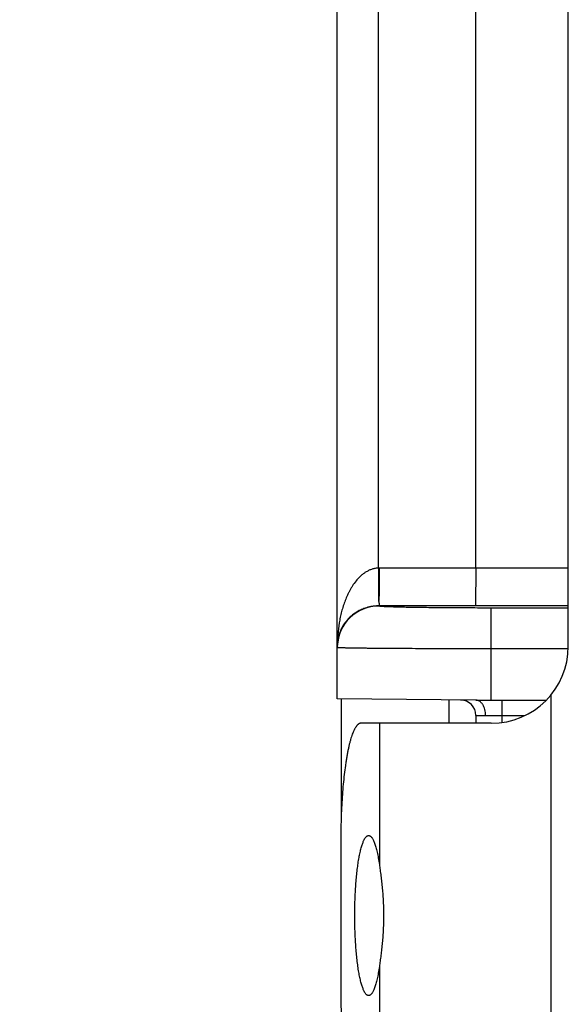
# Model space of a CAD drawing. Header units: inches. Extents: x 0 to 22, y 0 to 17.
# Tile 33 of 38: x 13.416 to 13.772, y 12.638 to 13.278. Entities that reach past the tile are written whole.
import ezdxf

# ---------------------------------------------------------------- set-up
doc = ezdxf.new("R2010")
doc.units = ezdxf.units.IN
doc.header["$LTSCALE"] = 1.21
doc.header["$MEASUREMENT"] = 0
doc.layers.get('0').update_dxf_attribs({"linetype": 'CONTINUOUS'})
doc.layers.add('DIMENSIONS', color=7, linetype='CONTINUOUS')
doc.styles.get("Standard").update_dxf_attribs({"font": 'txt', "width": 0.8})
doc.dimstyles.new('DIMSTYLE_1', dxfattribs={"dimtxt": 0.125, "dimasz": 0.18, "dimexe": 0.125, "dimexo": 0.0625, "dimgap": 0.0625, "dimtad": 0, "dimtih": 1, "dimtoh": 1, "dimzin": 4, "dimdsep": 46, "dimtxsty": 'STANDARD', "dimblk": '_FILLED', "dimblk1": '_FILLED', "dimblk2": '_FILLED', "dimcen": 0.09, "dimadec": 0, "dimazin": 0, "dimtp": 0.01, "dimtm": 0.01, "dimtfac": 1, "dimtofl": 0, "dimtmove": 0, "dimatfit": 3, "dimldrblk": '_FILLED', "dimfxl": 1, "dimtolj": 1, "dimtzin": 4, "dimarcsym": 0})

# ---------------------------------------------------------------- blocks, each defined once
blk = doc.blocks.new('_FILLED')
at = {"color": 0, "linetype": 'BYBLOCK'}
blk.add_solid([(0, 0), (-1, 0.1736), (-1, -0.1736)], dxfattribs=at)
blk = doc.blocks.new('*D3')
at = {"layer": 'DIMENSIONS', "color": 2, "linetype": 'CONTINUOUS'}
for p, q in [((13.65005, 14.54512), (12.74723, 14.54512)), ((12.87223, 14.54512), (12.87223, 13.27877)), ((12.87223, 11.76241), (12.87223, 13.02877)), ((13.65973, 11.76241), (12.74723, 11.76241))]:
    blk.add_line(p, q, dxfattribs=at)
at = {"layer": 'DIMENSIONS', "color": 2, "linetype": 'CONTINUOUS', "xscale": 0.18, "yscale": 0.18, "zscale": 0.18}
for p, rotation in [((12.87223, 14.54512), 90), ((12.87223, 11.76241), 270)]:
    blk.add_blockref('_FILLED', p, dxfattribs=dict(at, rotation=rotation))
at = {"layer": 'DIMENSIONS', "color": 2, "linetype": 'CONTINUOUS', "insert": (12.87223, 13.21627), "char_height": 0.125, "width": 1.125, "attachment_point": 2, "line_spacing_factor": 0.9}
blk.add_mtext('2.78{\\Ftxt.shx;\\W1.000000;\\H0.125000; }[70.7]', dxfattribs=at)

msp = doc.modelspace()

# ---------------------------------------------------------------- linework, layer by layer
at = {"color": 7, "linetype": 'CONTINUOUS'}
for p, q in [((13.62223, 12.83691), (13.62223, 14.51812)), ((13.64899, 12.92193), (13.64899, 14.47143)), ((13.71223, 12.92193), (13.71223, 14.47143)), ((13.77223, 12.87112), (13.77223, 13.51212)), ((13.64899, 12.92193), (13.64907, 12.90055)), ((13.77223, 12.92193), (13.64944, 12.92193)), ((13.71223, 12.92193), (13.71201, 12.89737)), ((13.64923, 12.89728), (13.64923, 12.89738)), ((13.77223, 12.89737), (13.64923, 12.89738)), ((13.72223, 12.83612), (13.72223, 12.896)), ((13.77223, 12.896), (13.72223, 12.896)), ((13.7722, 12.86948), (13.72223, 12.86948)), ((13.7608, 12.83932), (13.7608, 12.55293)), ((13.71223, 12.83612), (13.62223, 12.83691)), ((13.62473, 12.83689), (13.62473, 12.75951)), ((13.69473, 12.83628), (13.69473, 12.82112)), ((13.71223, 12.83612), (13.75793, 12.83612)), ((13.72923, 12.82162), (13.72923, 12.83612)), ((13.71223, 12.82621), (13.71223, 12.82112)), ((13.71223, 12.82621), (13.7185, 12.82612)), ((13.7185, 12.82612), (13.74401, 12.82612)), ((13.72223, 12.82112), (13.63754, 12.82112)), ((13.64952, 12.82112), (13.64952, 12.72935)), ((13.62452, 12.74612), (13.62452, 12.64612)), ((13.64952, 12.6629), (13.64952, 12.57112))]:
    msp.add_line(p, q, dxfattribs=at)
for centre, radius, start, end in [((13.64949, 12.85792), 0.06401, 90.0383, 90.44446), ((13.64922, 12.87028), 0.027, 89.99525, 177.99484), ((13.64921, 12.87028), 0.02698, 177.99843, 179.99953), ((13.72223, 12.87112), 0.05, 270, 360), ((13.70223, 12.82621), 0.01, 0, 89.50006)]:
    msp.add_arc(centre, radius, start, end, dxfattribs=at)
for points, knots in [([(13.64899, 12.92193), (13.64864, 12.92193), (13.64793, 12.92189), (13.64688, 12.92175), (13.64585, 12.92155), (13.64483, 12.92127), (13.64384, 12.92093), (13.64257, 12.9204), (13.64105, 12.91959), (13.63935, 12.91846), (13.63778, 12.91719), (13.63632, 12.91581), (13.63455, 12.91386), (13.63296, 12.91177), (13.63155, 12.90959), (13.63057, 12.90791), (13.62966, 12.90621), (13.62855, 12.9039), (13.62731, 12.90096), (13.62605, 12.89736), (13.62499, 12.8937), (13.62411, 12.89001), (13.62318, 12.88506), (13.62242, 12.8788), (13.62223, 12.87377), (13.62223, 12.87126)], [0, 0, 0, 0, 0.017047, 0.034068, 0.051036, 0.067936, 0.084754, 0.101483, 0.134646, 0.167435, 0.199879, 0.232022, 0.263907, 0.327002, 0.358304, 0.389467, 0.42051, 0.451447, 0.513052, 0.574389, 0.635516, 0.696481, 0.757324, 0.878745, 1, 1, 1, 1]), ([(13.64944, 12.92193), (13.64944, 12.92085), (13.64944, 12.91871), (13.64944, 12.91605), (13.64943, 12.91396), (13.64942, 12.91245), (13.64942, 12.91098), (13.64941, 12.90955), (13.6494, 12.9084), (13.6494, 12.90751), (13.64939, 12.90665), (13.64938, 12.90582), (13.64936, 12.90502), (13.64934, 12.90426), (13.6493, 12.90337), (13.64924, 12.90235), (13.64916, 12.90142), (13.6491, 12.90083), (13.64907, 12.90055)], [0, 0, 0, 0, 0.151805, 0.30068, 0.373229, 0.444103, 0.513002, 0.579634, 0.643713, 0.674711, 0.70497, 0.763145, 0.791002, 0.818, 0.869312, 0.916867, 0.960487, 1, 1, 1, 1]), ([(13.64923, 12.89737), (13.64887, 12.89737), (13.64817, 12.89736), (13.64711, 12.8973), (13.64607, 12.8972), (13.64472, 12.89702), (13.6431, 12.89672), (13.64126, 12.89623), (13.63954, 12.89566), (13.63747, 12.89481), (13.63516, 12.89362), (13.6331, 12.89224), (13.63164, 12.89109), (13.63034, 12.88995), (13.62889, 12.88849), (13.62692, 12.8861), (13.62497, 12.88299), (13.62362, 12.87972), (13.62289, 12.87711), (13.6225, 12.87516), (13.62228, 12.87321), (13.62223, 12.87191), (13.62223, 12.87126)], [0, 0, 0, 0, 0.025453, 0.050793, 0.07592, 0.100643, 0.148595, 0.194392, 0.237862, 0.278952, 0.355068, 0.424479, 0.457081, 0.488553, 0.54854, 0.605178, 0.71119, 0.81061, 0.858756, 0.906212, 0.95324, 1, 1, 1, 1]), ([(13.64907, 12.90055), (13.64907, 12.90049), (13.64907, 12.90037), (13.64909, 12.90019), (13.64913, 12.90001), (13.64917, 12.89985), (13.64922, 12.89968), (13.64926, 12.89952), (13.64929, 12.89937), (13.64931, 12.89922), (13.64932, 12.89908), (13.64933, 12.89894), (13.64933, 12.89881), (13.64933, 12.89868), (13.64932, 12.89856), (13.64932, 12.89842), (13.64932, 12.89827), (13.64933, 12.89814), (13.64934, 12.89805), (13.64936, 12.89796), (13.64938, 12.89788), (13.6494, 12.89781), (13.64942, 12.89774), (13.64943, 12.89768), (13.64944, 12.89762), (13.64944, 12.89757), (13.64942, 12.89754), (13.64941, 12.89752), (13.64939, 12.8975), (13.64936, 12.89747), (13.64933, 12.89745), (13.6493, 12.89743), (13.64927, 12.89742), (13.64925, 12.89741), (13.64923, 12.8974), (13.64921, 12.89739), (13.64919, 12.89739), (13.64918, 12.89738), (13.64918, 12.89738), (13.64918, 12.89738), (13.64918, 12.89738)], [0, 0, 0, 0, 0.055272, 0.109296, 0.162345, 0.214328, 0.264919, 0.313707, 0.360354, 0.404894, 0.447561, 0.488507, 0.527798, 0.565439, 0.601397, 0.635639, 0.698997, 0.72817, 0.755731, 0.781753, 0.806329, 0.829401, 0.850688, 0.869903, 0.886955, 0.902294, 0.909762, 0.917444, 0.925543, 0.934046, 0.951749, 0.960584, 0.969109, 0.977083, 0.984254, 0.990368, 0.99517, 0.998416, 0.999403, 1, 1, 1, 1]), ([(13.72223, 12.896), (13.71984, 12.896), (13.71509, 12.89601), (13.70803, 12.89603), (13.7011, 12.89606), (13.69437, 12.8961), (13.68792, 12.89615), (13.68179, 12.89622), (13.67606, 12.89629), (13.67076, 12.89637), (13.66666, 12.89645), (13.66363, 12.89652), (13.66157, 12.89657), (13.65966, 12.89662), (13.65789, 12.89668), (13.65628, 12.89673), (13.65483, 12.89679), (13.65355, 12.89685), (13.65242, 12.8969), (13.65147, 12.89696), (13.65078, 12.89702), (13.65031, 12.89706), (13.65003, 12.89709), (13.64979, 12.89712), (13.64962, 12.89715), (13.6495, 12.89717), (13.64943, 12.89718), (13.64937, 12.8972), (13.64932, 12.89721), (13.64928, 12.89723), (13.64925, 12.89725), (13.64923, 12.89727), (13.64923, 12.89728)], [0, 0, 0, 0, 0.097975, 0.195005, 0.290154, 0.382507, 0.471166, 0.555289, 0.634064, 0.706721, 0.772582, 0.802755, 0.83099, 0.857228, 0.881408, 0.90347, 0.923355, 0.941014, 0.956411, 0.969514, 0.980288, 0.984792, 0.988705, 0.992025, 0.994755, 0.995901, 0.9969, 0.997756, 0.998467, 0.999038, 0.999473, 1, 1, 1, 1]), ([(13.72223, 12.86948), (13.71896, 12.86948), (13.71245, 12.86948), (13.70278, 12.86949), (13.69329, 12.86951), (13.68408, 12.86954), (13.67523, 12.86957), (13.66684, 12.86961), (13.65898, 12.86966), (13.6528, 12.8697), (13.64818, 12.86974), (13.64498, 12.86977), (13.64196, 12.8698), (13.63914, 12.86984), (13.63652, 12.86987), (13.6341, 12.8699), (13.6319, 12.86994), (13.62991, 12.86997), (13.62839, 12.87), (13.62729, 12.87003), (13.62655, 12.87005), (13.62587, 12.87007), (13.62524, 12.87009), (13.62467, 12.87011), (13.62417, 12.87012), (13.62372, 12.87014), (13.62333, 12.87016), (13.623, 12.87018), (13.62273, 12.8702), (13.62254, 12.87022), (13.62242, 12.87023), (13.62235, 12.87024), (13.6223, 12.87025), (13.62227, 12.87026), (13.62226, 12.87026), (13.62224, 12.87027), (13.62223, 12.87027), (13.62223, 12.87028), (13.62223, 12.87028)], [0, 0, 0, 0, 0.098016, 0.195086, 0.290276, 0.382669, 0.471374, 0.555536, 0.634345, 0.707044, 0.74088, 0.772931, 0.80312, 0.831374, 0.857626, 0.881812, 0.903874, 0.923759, 0.941419, 0.949402, 0.956813, 0.963648, 0.969904, 0.975575, 0.980659, 0.985154, 0.989056, 0.992363, 0.995074, 0.997187, 0.99802, 0.998704, 0.999239, 0.999452, 0.999628, 0.999769, 0.999875, 1, 1, 1, 1]), ([(13.71852, 12.82612), (13.71852, 12.82678), (13.71844, 12.82807), (13.71809, 12.82993), (13.71752, 12.83166), (13.71686, 12.83295), (13.71624, 12.83385), (13.71574, 12.83444), (13.71521, 12.83495), (13.71465, 12.83537), (13.71407, 12.8357), (13.71346, 12.83595), (13.71285, 12.83609), (13.71243, 12.83612), (13.71223, 12.83612)], [0, 0, 0, 0, 0.150883, 0.298298, 0.439098, 0.570759, 0.632701, 0.691897, 0.748384, 0.802316, 0.853973, 0.903764, 0.952235, 1, 1, 1, 1]), ([(13.63754, 12.82112), (13.63743, 12.82112), (13.63722, 12.82111), (13.63689, 12.82104), (13.63657, 12.82093), (13.63625, 12.82077), (13.63593, 12.82056), (13.63562, 12.82031), (13.6353, 12.82002), (13.63499, 12.81968), (13.63468, 12.8193), (13.63425, 12.81871), (13.63384, 12.81805), (13.63345, 12.81733), (13.63314, 12.81673), (13.63284, 12.81609), (13.63244, 12.81515), (13.63194, 12.81388), (13.63138, 12.81223), (13.63082, 12.81041), (13.63028, 12.80844), (13.62976, 12.80632), (13.62926, 12.80406), (13.62878, 12.80166), (13.62832, 12.79912), (13.62788, 12.79645), (13.62731, 12.79267), (13.62667, 12.78767), (13.62602, 12.78137), (13.62548, 12.77474), (13.62505, 12.76783), (13.62474, 12.76071), (13.62456, 12.75345), (13.62452, 12.74857), (13.62452, 12.74612)], [0, 0, 0, 0, 0.004107, 0.008293, 0.012632, 0.017189, 0.022022, 0.027176, 0.032692, 0.038598, 0.044919, 0.051674, 0.066533, 0.07466, 0.083259, 0.092334, 0.101886, 0.122425, 0.14487, 0.169199, 0.195378, 0.223366, 0.253109, 0.284552, 0.317629, 0.352272, 0.388404, 0.464816, 0.546184, 0.631767, 0.720777, 0.812391, 0.905755, 1, 1, 1, 1]), ([(13.63355, 12.69612), (13.63355, 12.69782), (13.63357, 12.70121), (13.6337, 12.70624), (13.63392, 12.71117), (13.63421, 12.71596), (13.63459, 12.72056), (13.63504, 12.72493), (13.63556, 12.72901), (13.63615, 12.73279), (13.63671, 12.73571), (13.63718, 12.73786), (13.63754, 12.73933), (13.63792, 12.7407), (13.6383, 12.74195), (13.6387, 12.7431), (13.6391, 12.74414), (13.63945, 12.74492), (13.63974, 12.74549), (13.64001, 12.74599), (13.64035, 12.74655), (13.64078, 12.74711), (13.64122, 12.74756), (13.6416, 12.74783), (13.64191, 12.74799), (13.64213, 12.74807), (13.64235, 12.74811), (13.6425, 12.74812), (13.64258, 12.74812)], [0, 0, 0, 0, 0.094248, 0.187615, 0.279232, 0.368245, 0.453831, 0.535201, 0.611616, 0.682391, 0.74691, 0.776655, 0.804643, 0.830823, 0.855152, 0.877598, 0.898138, 0.916764, 0.925363, 0.93349, 0.94835, 0.96142, 0.972835, 0.982811, 0.987368, 0.991706, 0.995892, 1, 1, 1, 1]), ([(13.64258, 12.74812), (13.64266, 12.74812), (13.64283, 12.74811), (13.64308, 12.74805), (13.64332, 12.74795), (13.64357, 12.74781), (13.64382, 12.74764), (13.64406, 12.74742), (13.64431, 12.74716), (13.64455, 12.74687), (13.64479, 12.74654), (13.64512, 12.74603), (13.64552, 12.7453), (13.64598, 12.7443), (13.64644, 12.74316), (13.64688, 12.74188), (13.6473, 12.74046), (13.64772, 12.73891), (13.64811, 12.73722), (13.6485, 12.73542), (13.64899, 12.73279), (13.64932, 12.73075), (13.64952, 12.72935)], [0, 0, 0, 0, 0.011962, 0.024208, 0.037003, 0.050577, 0.065122, 0.080791, 0.097705, 0.115955, 0.135612, 0.156726, 0.203459, 0.256351, 0.315464, 0.380777, 0.452212, 0.529641, 0.612905, 0.701803, 0.79612, 1, 1, 1, 1]), ([(13.64952, 12.72935), (13.64969, 12.72816), (13.65004, 12.72569), (13.65054, 12.72189), (13.65101, 12.7179), (13.65143, 12.71375), (13.65178, 12.70946), (13.65204, 12.70507), (13.6522, 12.70061), (13.65223, 12.69762), (13.65223, 12.69612)], [0, 0, 0, 0, 0.108553, 0.223672, 0.344426, 0.469883, 0.599108, 0.731163, 0.865108, 1, 1, 1, 1]), ([(13.64258, 12.64412), (13.6425, 12.64412), (13.64235, 12.64414), (13.64213, 12.64418), (13.64191, 12.64426), (13.6416, 12.64441), (13.64122, 12.64469), (13.64078, 12.64514), (13.64035, 12.6457), (13.64001, 12.64626), (13.63974, 12.64676), (13.63945, 12.64732), (13.6391, 12.64811), (13.6387, 12.64915), (13.6383, 12.65029), (13.63792, 12.65155), (13.63754, 12.65292), (13.63718, 12.65439), (13.63671, 12.65654), (13.63615, 12.65946), (13.63556, 12.66323), (13.63504, 12.66732), (13.63459, 12.67169), (13.63421, 12.67629), (13.63392, 12.68108), (13.6337, 12.68601), (13.63357, 12.69104), (13.63355, 12.69443), (13.63355, 12.69612)], [0, 0, 0, 0, 0.004108, 0.008294, 0.012632, 0.017189, 0.027165, 0.03858, 0.05165, 0.06651, 0.074637, 0.083236, 0.101862, 0.122402, 0.144848, 0.169177, 0.195357, 0.223345, 0.25309, 0.317609, 0.388384, 0.464799, 0.546169, 0.631755, 0.720768, 0.812385, 0.905752, 1, 1, 1, 1]), ([(13.65223, 12.69612), (13.65223, 12.69462), (13.6522, 12.69163), (13.65204, 12.68718), (13.65178, 12.68279), (13.65143, 12.6785), (13.65101, 12.67435), (13.65054, 12.67035), (13.65004, 12.66656), (13.64969, 12.66409), (13.64952, 12.6629)], [0, 0, 0, 0, 0.134892, 0.268837, 0.400892, 0.530117, 0.655574, 0.776328, 0.891447, 1, 1, 1, 1]), ([(13.64952, 12.6629), (13.64932, 12.6615), (13.64899, 12.65946), (13.6485, 12.65683), (13.64811, 12.65502), (13.64772, 12.65334), (13.6473, 12.65179), (13.64688, 12.65037), (13.64644, 12.64909), (13.64598, 12.64795), (13.64552, 12.64695), (13.64512, 12.64621), (13.64479, 12.64571), (13.64455, 12.64538), (13.64431, 12.64508), (13.64406, 12.64483), (13.64382, 12.64461), (13.64357, 12.64444), (13.64332, 12.6443), (13.64308, 12.6442), (13.64283, 12.64414), (13.64266, 12.64412), (13.64258, 12.64412)], [0, 0, 0, 0, 0.20388, 0.298197, 0.387095, 0.470359, 0.547788, 0.619223, 0.684536, 0.743649, 0.796541, 0.843274, 0.864388, 0.884045, 0.902295, 0.919209, 0.934878, 0.949423, 0.962997, 0.975792, 0.988038, 1, 1, 1, 1]), ([(13.62452, 12.64612), (13.62452, 12.64367), (13.62456, 12.6388), (13.62474, 12.63154), (13.62505, 12.62442), (13.62548, 12.61751), (13.62602, 12.61088), (13.62667, 12.60458), (13.62731, 12.59958), (13.62788, 12.59579), (13.62832, 12.59313), (13.62878, 12.59059), (13.62926, 12.58819), (13.62976, 12.58593), (13.63028, 12.58381), (13.63082, 12.58184), (13.63138, 12.58002), (13.63194, 12.57837), (13.63244, 12.57709), (13.63284, 12.57616), (13.63314, 12.57552), (13.63345, 12.57492), (13.63384, 12.5742), (13.63425, 12.57354), (13.63468, 12.57295), (13.63499, 12.57257), (13.6353, 12.57223), (13.63562, 12.57194), (13.63593, 12.57169), (13.63625, 12.57148), (13.63657, 12.57132), (13.63689, 12.57121), (13.63722, 12.57114), (13.63743, 12.57112), (13.63754, 12.57112)], [0, 0, 0, 0, 0.094245, 0.187609, 0.279223, 0.368233, 0.453816, 0.535184, 0.611596, 0.647728, 0.682371, 0.715448, 0.746891, 0.776634, 0.804622, 0.830801, 0.85513, 0.877575, 0.898114, 0.907666, 0.916741, 0.92534, 0.933467, 0.948326, 0.955081, 0.961402, 0.967308, 0.972824, 0.977978, 0.982811, 0.987368, 0.991707, 0.995893, 1, 1, 1, 1])]:
    msp.add_open_spline(points, degree=3, knots=knots, dxfattribs=at)

# ---------------------------------------------------------------- dimensions: what is measured, and where the dimension line sits
at = {"layer": 'DIMENSIONS', "color": 2, "linetype": 'CONTINUOUS'}
dim = msp.add_linear_dim(base=(12.87223, 11.76241), p1=(13.71255, 14.54512), p2=(13.72223, 11.76241), angle=270, dimstyle='DIMSTYLE_1', dxfattribs=at)
dim.commit()
dim.dimension.update_dxf_attribs({"geometry": '*D3', "text_midpoint": (12.87223, 13.15377), "dimtype": 160})

doc.saveas('drawing.dxf')
